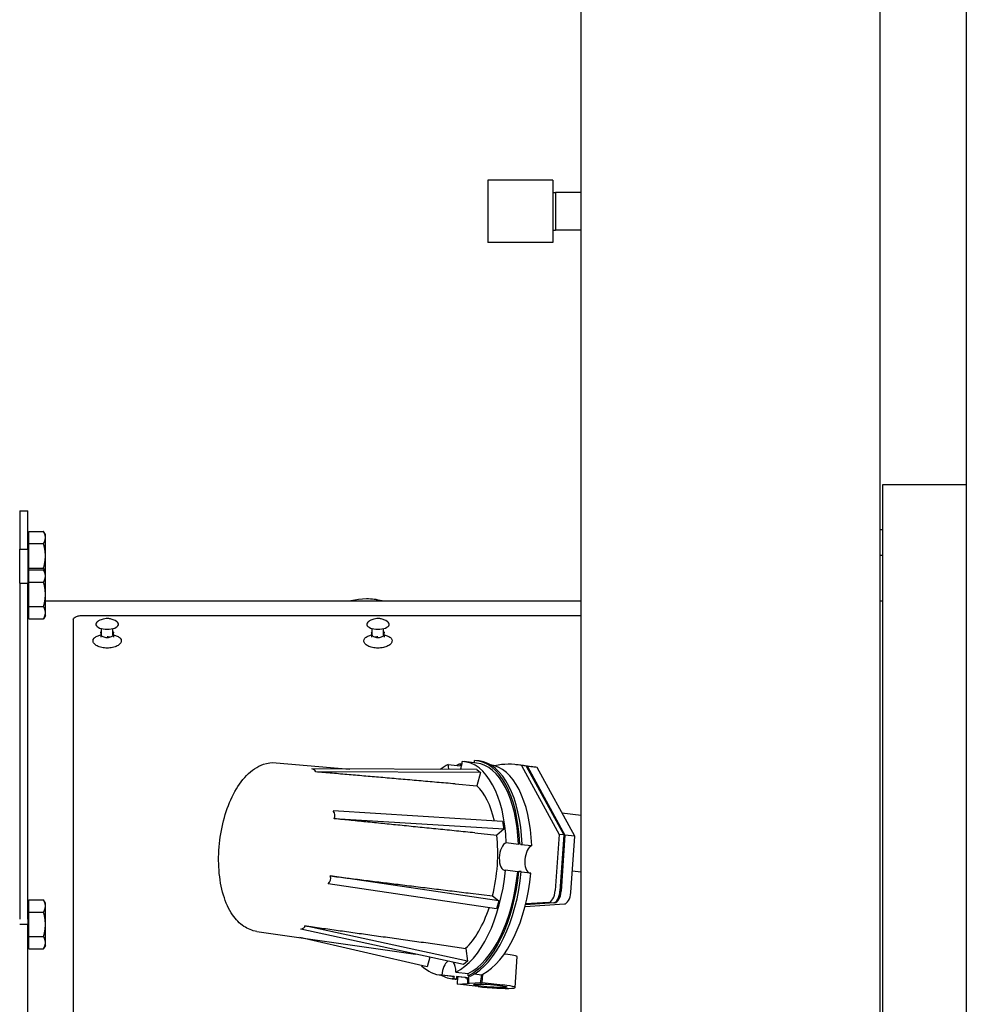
# Model space of a CAD drawing. Header units: inches. Extents: x 12 to 564, y 10 to 374.
# Tile 76 of 158: x 191 to 212, y 120 to 142. Entities that reach past the tile are written whole.
import ezdxf

# ---------------------------------------------------------------- set-up
doc = ezdxf.new("R2010")
doc.units = ezdxf.units.IN
doc.header["$LTSCALE"] = 16
doc.header["$MEASUREMENT"] = 0
doc.layers.add('Visible (ANSI)', color=7, linetype='Continuous', lineweight=30)

msp = doc.modelspace()

# ---------------------------------------------------------------- linework, layer by layer
at = {"layer": 'Visible (ANSI)'}
for p, q in [((211.595, 197.274), (211.595, 89.902)), ((203.058, 101.985), (203.058, 143.397)), ((209.683, 101.985), (209.683, 143.397)), ((200.993, 138.704), (200.993, 137.324)), ((202.433, 138.704), (200.993, 138.704)), ((202.433, 138.704), (202.433, 137.324)), ((202.433, 138.432), (202.496, 138.434)), ((202.496, 138.434), (202.496, 137.594)), ((203.058, 138.434), (202.496, 138.434)), ((202.433, 137.596), (202.496, 137.594)), ((203.058, 137.594), (202.496, 137.594)), ((202.433, 137.324), (200.993, 137.324)), ((209.746, 112.822), (209.746, 131.962)), ((209.746, 131.962), (211.595, 131.962)), ((190.621, 131.373), (190.621, 131.379)), ((190.621, 131.379), (190.8, 131.379)), ((190.621, 131.373), (190.621, 130.524)), ((190.8, 131.379), (190.8, 131.373)), ((190.8, 130.524), (190.8, 131.373)), ((209.746, 130.953), (209.683, 130.953)), ((190.825, 130.801), (190.8, 130.801)), ((190.825, 130.92), (191.149, 130.92)), ((190.825, 130.648), (190.825, 130.92)), ((191.191, 130.848), (191.15, 130.919)), ((191.191, 130.784), (191.191, 130.848)), ((191.191, 130.377), (191.191, 130.784)), ((190.621, 130.524), (190.8, 130.524)), ((190.621, 129.774), (190.621, 130.524)), ((190.8, 130.524), (190.8, 129.774)), ((190.825, 130.648), (191.149, 130.648)), ((190.825, 130.107), (190.825, 130.648)), ((191.191, 129.993), (191.191, 130.377)), ((209.746, 130.388), (209.683, 130.388)), ((190.825, 130.107), (191.149, 130.107)), ((190.825, 130.066), (190.825, 130.107)), ((190.825, 130.066), (191.149, 130.066)), ((190.825, 129.795), (190.825, 130.066)), ((191.191, 129.993), (191.149, 130.066)), ((190.825, 129.957), (190.8, 129.957)), ((190.825, 129.946), (190.8, 129.946)), ((191.191, 129.93), (191.191, 129.993)), ((191.191, 129.524), (191.191, 129.93)), ((190.621, 129.774), (190.8, 129.774)), ((190.621, 129.774), (190.621, 122.325)), ((190.8, 122.325), (190.8, 129.774)), ((190.825, 129.795), (191.149, 129.795)), ((190.825, 129.254), (190.825, 129.795)), ((191.191, 129.119), (191.191, 129.524)), ((198.304, 129.424), (198.304, 129.424)), ((190.825, 129.254), (191.149, 129.254)), ((190.825, 128.983), (190.825, 129.254)), ((191.191, 129.379), (203.058, 129.379)), ((209.683, 129.379), (209.746, 129.379)), ((190.825, 129.103), (190.8, 129.103)), ((190.825, 128.983), (191.149, 128.983)), ((191.191, 129.056), (191.149, 128.983)), ((191.191, 129.056), (191.191, 129.119)), ((191.809, 128.974), (191.809, 115.783)), ((192.059, 129.058), (203.058, 129.058)), ((192.434, 128.62), (192.434, 128.765)), ((192.684, 128.62), (192.684, 128.765)), ((198.434, 128.62), (198.434, 128.765)), ((198.684, 128.62), (198.684, 128.765)), ((192.418, 128.673), (192.418, 128.627)), ((192.418, 128.627), (192.418, 128.574)), ((192.699, 128.627), (192.699, 128.673)), ((192.699, 128.627), (192.699, 128.574)), ((198.418, 128.673), (198.418, 128.627)), ((198.418, 128.627), (198.418, 128.574)), ((198.699, 128.627), (198.699, 128.673)), ((198.699, 128.627), (198.699, 128.574)), ((196.3, 125.792), (197.935, 125.653)), ((200.113, 125.752), (200.382, 125.721)), ((200.384, 125.774), (200.42, 125.769)), ((200.74, 125.786), (200.471, 125.817)), ((200.8, 125.832), (200.746, 125.838)), ((201.722, 125.737), (201.615, 125.749)), ((201.846, 125.717), (201.738, 125.729)), ((201.738, 125.729), (202.571, 124.204)), ((201.963, 125.705), (201.825, 125.721)), ((201.846, 125.717), (202.679, 124.191)), ((202.086, 125.686), (201.871, 125.71)), ((201.871, 125.71), (202.702, 124.186)), ((200.751, 125.64), (197.094, 125.657)), ((200.833, 125.574), (197.176, 125.591)), ((200.751, 125.64), (200.833, 125.574)), ((200.833, 125.574), (200.753, 125.283)), ((202.918, 124.162), (202.086, 125.686)), ((200.267, 125.323), (200.753, 125.283)), ((201.322, 124.488), (197.567, 124.723)), ((202.635, 124.681), (203.058, 124.632)), ((201.346, 124.318), (197.591, 124.552)), ((201.322, 124.488), (201.346, 124.318)), ((200.703, 124.238), (201.193, 124.189)), ((201.346, 124.318), (201.193, 124.189)), ((202.571, 124.204), (202.484, 122.959)), ((202.679, 124.191), (202.571, 124.204)), ((202.679, 124.191), (202.592, 122.946)), ((202.702, 124.186), (202.616, 122.943)), ((202.918, 124.162), (202.702, 124.186)), ((201.403, 124.021), (201.672, 123.99)), ((201.699, 123.995), (201.753, 123.989)), ((201.724, 123.983), (201.966, 123.955)), ((202.678, 124.163), (202.593, 122.942)), ((202.677, 124.165), (202.678, 124.163)), ((202.678, 124.163), (202.677, 124.164)), ((202.832, 122.919), (202.918, 124.162)), ((201.654, 123.378), (201.385, 123.409)), ((201.735, 123.379), (201.681, 123.385)), ((201.948, 123.344), (201.734, 123.368)), ((202.865, 123.396), (203.058, 123.374)), ((201.188, 122.555), (197.455, 123.108)), ((201.236, 122.73), (197.503, 123.283)), ((200.611, 122.9), (201.099, 122.84)), ((190.825, 122.753), (191.149, 122.753)), ((190.825, 122.481), (190.825, 122.753)), ((191.191, 122.681), (191.15, 122.752)), ((191.191, 122.617), (191.191, 122.681)), ((201.099, 122.84), (201.236, 122.73)), ((201.236, 122.73), (201.188, 122.555)), ((201.818, 122.605), (202.689, 122.662)), ((202.473, 122.686), (201.828, 122.644)), ((202.447, 122.685), (201.828, 122.645)), ((202.34, 122.698), (201.833, 122.665)), ((190.825, 122.634), (190.8, 122.634)), ((190.825, 122.481), (191.149, 122.481)), ((190.825, 121.94), (190.825, 122.481)), ((191.191, 122.21), (191.191, 122.617)), ((190.621, 122.212), (190.8, 122.212)), ((190.8, 122.325), (190.8, 122.212)), ((190.8, 114.566), (190.8, 122.212)), ((191.191, 121.805), (191.191, 122.21)), ((195.873, 122.055), (199.389, 121.55)), ((200.451, 121.318), (196.847, 122.103)), ((200.543, 121.396), (196.939, 122.18)), ((190.825, 121.79), (190.8, 121.79)), ((190.825, 121.94), (191.149, 121.94)), ((190.825, 121.671), (190.825, 121.94)), ((191.191, 121.743), (191.191, 121.805)), ((199.65, 121.266), (196.831, 121.917)), ((190.825, 121.671), (191.149, 121.671)), ((191.191, 121.743), (191.15, 121.672)), ((200.02, 121.749), (200.503, 121.679)), ((200.503, 121.679), (200.543, 121.396)), ((201.373, 121.551), (201.356, 121.553)), ((199.708, 121.48), (199.65, 121.266)), ((200.543, 121.396), (200.451, 121.318)), ((201.597, 120.812), (201.644, 121.495)), ((200.288, 121.154), (200.557, 121.123)), ((200.697, 121.112), (200.853, 121.094)), ((200.199, 121.058), (199.93, 121.089)), ((200.244, 121.055), (199.975, 121.086)), ((200.247, 121), (200.193, 121.006)), ((200.297, 120.996), (200.243, 121.003)), ((200.541, 121.025), (200.298, 121.053)), ((200.496, 121.029), (200.298, 121.051)), ((200.319, 120.884), (200.33, 121.048)), ((200.319, 120.884), (200.546, 120.899)), ((200.573, 120.896), (200.546, 120.899)), ((200.555, 121.071), (200.609, 121.065)), ((200.856, 120.914), (200.573, 120.896)), ((200.829, 120.917), (200.868, 120.92)), ((200.829, 120.917), (200.856, 120.914)), ((200.868, 120.92), (200.881, 121.108)), ((200.868, 120.92), (201.326, 120.867)), ((200.777, 120.832), (200.319, 120.884))]:
    msp.add_line(p, q, dxfattribs=at)
for end in [104.7178, 90]:
    msp.add_arc((198.304, 128.065), 1.359, 75.2822, end, dxfattribs=at)
for centre, major_axis, ratio, start_param, end_param in [((192.559, 128.862), (-0.25, 0), 0.447915, 5.666663, 10.0413), ((198.559, 128.862), (-0.25, 0), 0.447915, 5.666663, 10.0413), ((200.2, 123.453), (0.27, 2.364), 0.497118, 0.298922, 0.446277), ((200.27, 125.806), (0.035, 0.308), 0.497118, 1.804501, 2.185718), ((200.47, 123.422), (0.276, 2.416), 0.497118, 0.295652, 0.362338), ((200.539, 125.775), (0.035, 0.308), 0.497118, 1.633513, 1.804501), ((200.27, 125.806), (-0.035, -0.308), 0.497118, 1.064822, 1.674066), ((200.2, 123.453), (0.27, 2.364), 0.497118, 5.011311, 6.321237), ((200.539, 125.775), (-0.035, -0.308), 0.497118, 1.679651, 1.845054), ((200.47, 123.422), (0.276, 2.416), 0.497118, 5.008041, 6.324508), ((200.47, 123.422), (0.27, 2.364), 0.497118, 5.011311, 6.283185), ((200.523, 123.416), (0.276, 2.416), 0.497118, 5.008041, 6.283185), ((200.766, 123.388), (0.27, 2.36), 0.497118, 5.01142, 6.26939), ((200.978, 120.188), (0.636, 5.562), 0.497118, 6.238114, 6.450154), ((201.086, 120.175), (0.636, 5.562), 0.497118, 6.238114, 6.283185), ((201.112, 120.172), (0.636, 5.558), 0.497118, 6.238316, 6.246983), ((201.327, 120.148), (0.636, 5.558), 0.497118, 6.238316, 6.283185), ((183.834, 125.686), (-13.343, 0.087), 0.038486, 3.126497, 3.253985), ((200.2, 123.453), (0.227, 1.987), 0.497118, 5.32284, 5.936019), ((183.922, 125.49), (-13.686, 0.881), 0.096458, 3.097903, 3.225392), ((200.2, 123.453), (-0.227, -1.987), 0.497118, 1.314385, 2.006639), ((201.404, 123.717), (-0.035, -0.308), 0.497118, 3.375297, 6.386455), ((201.673, 123.686), (0.035, 0.308), 0.497118, 0.062716, 0.233705), ((201.727, 123.68), (0.035, 0.308), 0.497118, 0.062716, 0.248066), ((201.97, 123.652), (0.035, 0.308), 0.497118, 0.248066, 3.052684), ((200.2, 123.453), (-0.27, -2.364), 0.497118, 0.298922, 1.608848), ((200.47, 123.422), (-0.276, -2.416), 0.497118, 0.295652, 1.612119), ((200.47, 123.422), (-0.27, -2.364), 0.497118, 0.298922, 1.608848), ((200.523, 123.416), (-0.276, -2.416), 0.497118, 0.295652, 1.612119), ((200.766, 123.388), (-0.27, -2.36), 0.497118, 0.322008, 1.60874), ((201.673, 123.686), (-0.035, -0.308), 0.497118, 0.10327, 0.274258), ((183.902, 125.205), (-13.608, 1.996), 0.102863, 3.065187, 3.192676), ((202.357, 122.95), (-0.029, -0.252), 0.497118, 0.089606, 1.660402), ((202.465, 122.938), (-0.029, -0.252), 0.497118, 0.089606, 1.660402), ((202.491, 122.935), (-0.028, -0.248), 0.497118, 0.089606, 1.660402), ((202.491, 122.935), (-0.023, -0.202), 0.497118, 1.264783, 1.660402), ((202.706, 122.91), (-0.028, -0.248), 0.497118, 0.089606, 1.660402), ((200.2, 123.453), (-0.227, -1.987), 0.497118, 0.527442, 1.173187), ((183.786, 124.996), (13.153, -2.831), 0.055412, 6.17634, 6.303828), ((201.099, 121.533), (0.546, -0.038), 0.077645, 0, 1.048786), ((200.131, 121.1), (0.035, 0.308), 0.497118, 0.373846, 1.674066), ((200.131, 121.1), (-0.035, -0.308), 0.497118, 1.804501, 2.667548), ((200.2, 123.453), (-0.27, -2.364), 0.497118, 5.915986, 6.321237), ((200.4, 121.069), (-0.035, -0.308), 0.497118, 1.633513, 1.804501), ((200.47, 123.422), (-0.276, -2.416), 0.497118, 6.075259, 6.324508), ((200.47, 123.422), (-0.27, -2.364), 0.497118, 0, 0.038052), ((200.4, 121.069), (0.035, 0.308), 0.497118, 1.674066, 1.845054), ((200.523, 123.416), (-0.276, -2.416), 0.497118, 0, 0.041322), ((200.454, 121.063), (-0.035, -0.308), 0.497118, 4.801297, 4.986647), ((200.766, 123.388), (-0.27, -2.36), 0.497118, 0, 0.037943), ((200.696, 121.035), (0.035, 0.308), 0.497118, 1.659705, 2.085664), ((200.723, 121.032), (-0.035, -0.308), 0.497118, 4.649673, 5.227257), ((200.696, 121.035), (-0.035, -0.308), 0.497118, 1.23514, 1.818862), ((200.766, 123.388), (-0.27, -2.36), 0.497118, 0.299031, 0.322008), ((201.051, 120.849), (0.546, -0.038), 0.077645, 4.190379, 7.331971)]:
    msp.add_ellipse(centre, major_axis=major_axis, ratio=ratio, start_param=start_param, end_param=end_param, dxfattribs=at)
msp.add_ellipse((201.051, 120.849), major_axis=(0.374, -0.026), ratio=0.077645, dxfattribs=at)
for points, weights in [([(191.191, 130.784), (191.191, 130.847), (191.149, 130.92)], [1, 1.0379548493, 1]), ([(191.149, 130.92), (191.149, 130.92), (191.15, 130.919)], [1, 1.00026790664, 1.00053203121]), ([(191.149, 130.648), (191.191, 130.721), (191.191, 130.784)], [1, 1.0379548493, 1]), ([(191.191, 130.377), (191.191, 130.503), (191.149, 130.648)], [1, 1.0379548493, 1]), ([(191.149, 130.107), (191.191, 130.252), (191.191, 130.377)], [1, 1.0379548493, 1]), ([(191.189, 129.996), (191.183, 130.047), (191.149, 130.107)], [1.01120014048, 1.03112620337, 1]), ([(191.191, 129.93), (191.191, 129.993), (191.149, 130.066)], [1, 1.0379548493, 1]), ([(191.149, 129.795), (191.191, 129.868), (191.191, 129.93)], [1, 1.0379548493, 1]), ([(191.191, 129.524), (191.191, 129.65), (191.149, 129.795)], [1, 1.0379548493, 1]), ([(191.149, 129.254), (191.191, 129.399), (191.191, 129.524)], [1, 1.0379548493, 1]), ([(191.191, 129.119), (191.191, 129.181), (191.149, 129.254)], [1, 1.0379548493, 1]), ([(191.149, 128.983), (191.191, 129.056), (191.191, 129.119)], [1, 1.0379548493, 1]), ([(200.267, 125.323), (198.686, 125.46), (197.176, 125.591)], [1.00008497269, 1.00032281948, 1.00003396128]), ([(200.703, 124.238), (199.111, 124.399), (197.591, 124.552)], [1.00008497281, 1.00032281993, 1.00003396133]), ([(197.503, 123.283), (199.021, 123.096), (200.611, 122.9)], [1.00003396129, 1.00032281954, 1.0000849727]), ([(191.191, 122.617), (191.191, 122.68), (191.149, 122.753)], [1, 1.0379548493, 1]), ([(191.149, 122.753), (191.149, 122.753), (191.15, 122.752)], [1, 1.00028052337, 1.00055690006]), ([(191.149, 122.481), (191.191, 122.554), (191.191, 122.617)], [1, 1.0379548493, 1]), ([(191.191, 122.21), (191.191, 122.336), (191.149, 122.481)], [1, 1.0379548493, 1]), ([(191.149, 121.94), (191.191, 122.085), (191.191, 122.21)], [1, 1.0379548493, 1]), ([(196.939, 122.18), (198.444, 121.969), (200.02, 121.749)], [1.00003396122, 1.00032281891, 1.00008497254]), ([(191.191, 121.805), (191.191, 121.868), (191.149, 121.94)], [1, 1.0379548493, 1]), ([(191.149, 121.671), (191.191, 121.743), (191.191, 121.805)], [1, 1.0379548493, 1])]:
    msp.add_rational_spline(points, weights, degree=2, dxfattribs=at)
for points, knots in [([(191.809, 128.974), (191.809, 128.985), (191.815, 128.997), (191.841, 129.018), (191.86, 129.027), (191.904, 129.042), (191.932, 129.048), (191.994, 129.056), (192.027, 129.058), (192.059, 129.058)], [-0.956908, -0.956908, -0.956908, -0.956908, -0.717652, -0.717652, -0.4783959, -0.4783959, -0.239198, -0.239198, 0, 0, 0, 0]), ([(192.763, 128.926), (192.725, 128.95), (192.696, 128.962), (192.642, 128.979), (192.618, 128.983), (192.576, 128.988), (192.557, 128.988), (192.516, 128.985), (192.494, 128.982), (192.442, 128.969), (192.411, 128.959), (192.365, 128.933), (192.36, 128.93), (192.355, 128.926)], [2.22352, 2.22352, 2.22352, 2.22352, 2.557517, 2.557517, 2.939226, 2.939226, 3.320936, 3.320936, 3.702645, 3.702645, 4.084355, 4.084355, 4.132068, 4.132068, 4.132068, 4.132068]), ([(198.763, 128.926), (198.725, 128.95), (198.696, 128.962), (198.642, 128.979), (198.618, 128.983), (198.576, 128.988), (198.557, 128.988), (198.516, 128.985), (198.494, 128.982), (198.442, 128.969), (198.411, 128.959), (198.365, 128.933), (198.36, 128.93), (198.355, 128.926)], [2.425233, 2.425233, 2.425233, 2.425233, 2.759229, 2.759229, 3.140939, 3.140939, 3.522648, 3.522648, 3.904358, 3.904358, 4.286067, 4.286067, 4.333781, 4.333781, 4.333781, 4.333781]), ([(192.699, 128.627), (192.73, 128.62), (192.757, 128.611), (192.808, 128.587), (192.832, 128.57), (192.864, 128.533), (192.871, 128.513), (192.871, 128.474), (192.864, 128.453), (192.832, 128.414), (192.808, 128.396), (192.752, 128.367), (192.717, 128.354), (192.64, 128.337), (192.598, 128.333), (192.52, 128.333), (192.478, 128.337), (192.401, 128.354), (192.366, 128.367), (192.31, 128.396), (192.286, 128.414), (192.254, 128.453), (192.246, 128.474), (192.246, 128.513), (192.254, 128.533), (192.286, 128.57), (192.31, 128.587), (192.361, 128.611), (192.388, 128.62), (192.418, 128.627)], [0.354051, 0.354051, 0.354051, 0.354051, 0.597974, 0.597974, 0.897182, 0.897182, 1.19639, 1.19639, 1.49613, 1.49613, 1.79587, 1.79587, 2.09491, 2.09491, 2.393951, 2.393951, 2.692991, 2.692991, 2.992031, 2.992031, 3.291771, 3.291771, 3.591512, 3.591512, 3.89072, 3.89072, 4.189928, 4.189928, 4.43385, 4.43385, 4.43385, 4.43385]), ([(192.418, 128.673), (192.418, 128.681), (192.422, 128.69), (192.431, 128.699), (192.432, 128.7), (192.434, 128.702)], [1.6131818, 1.6131818, 1.6131818, 1.6131818, 1.7476136, 1.7476136, 1.7750017, 1.7750017, 1.7750017, 1.7750017]), ([(192.684, 128.62), (192.684, 128.613), (192.681, 128.605), (192.668, 128.591), (192.658, 128.585), (192.636, 128.575), (192.622, 128.57), (192.591, 128.564), (192.575, 128.563), (192.543, 128.563), (192.526, 128.564), (192.496, 128.57), (192.482, 128.575), (192.459, 128.585), (192.45, 128.591), (192.437, 128.605), (192.434, 128.613), (192.434, 128.62)], [0.4784025, 0.4784025, 0.4784025, 0.4784025, 0.5980031, 0.5980031, 0.7176038, 0.7176038, 0.8372044, 0.8372044, 0.956805, 0.956805, 1.0764056, 1.0764056, 1.1960063, 1.1960063, 1.3156069, 1.3156069, 1.4352075, 1.4352075, 1.4352075, 1.4352075]), ([(192.628, 128.572), (192.621, 128.574), (192.614, 128.576), (192.591, 128.58), (192.575, 128.581), (192.559, 128.581)], [-0.1764637, -0.1764637, -0.1764637, -0.1764637, -0.1196007, -0.1196007, 0, 0, 0, 0]), ([(192.684, 128.702), (192.686, 128.7), (192.687, 128.699), (192.696, 128.69), (192.699, 128.681), (192.699, 128.673)], [2.5268163, 2.5268163, 2.5268163, 2.5268163, 2.5542045, 2.5542045, 2.6886363, 2.6886363, 2.6886363, 2.6886363]), ([(198.699, 128.627), (198.73, 128.62), (198.757, 128.611), (198.808, 128.587), (198.832, 128.57), (198.864, 128.533), (198.871, 128.513), (198.871, 128.474), (198.864, 128.453), (198.832, 128.414), (198.808, 128.396), (198.752, 128.367), (198.717, 128.354), (198.64, 128.337), (198.598, 128.333), (198.52, 128.333), (198.478, 128.337), (198.401, 128.354), (198.366, 128.367), (198.31, 128.396), (198.286, 128.414), (198.254, 128.453), (198.246, 128.474), (198.246, 128.513), (198.254, 128.533), (198.286, 128.57), (198.31, 128.587), (198.361, 128.611), (198.388, 128.62), (198.418, 128.627)], [0.354051, 0.354051, 0.354051, 0.354051, 0.597974, 0.597974, 0.897182, 0.897182, 1.19639, 1.19639, 1.49613, 1.49613, 1.79587, 1.79587, 2.09491, 2.09491, 2.393951, 2.393951, 2.692991, 2.692991, 2.992031, 2.992031, 3.291771, 3.291771, 3.591512, 3.591512, 3.89072, 3.89072, 4.189928, 4.189928, 4.43385, 4.43385, 4.43385, 4.43385]), ([(198.418, 128.673), (198.418, 128.681), (198.422, 128.69), (198.431, 128.699), (198.432, 128.7), (198.434, 128.702)], [1.6131818, 1.6131818, 1.6131818, 1.6131818, 1.7476136, 1.7476136, 1.7750017, 1.7750017, 1.7750017, 1.7750017]), ([(198.684, 128.62), (198.684, 128.613), (198.681, 128.605), (198.668, 128.591), (198.658, 128.585), (198.636, 128.575), (198.622, 128.57), (198.591, 128.564), (198.575, 128.563), (198.543, 128.563), (198.526, 128.564), (198.496, 128.57), (198.482, 128.575), (198.459, 128.585), (198.45, 128.591), (198.437, 128.605), (198.434, 128.613), (198.434, 128.62)], [0.4784025, 0.4784025, 0.4784025, 0.4784025, 0.5980031, 0.5980031, 0.7176038, 0.7176038, 0.8372044, 0.8372044, 0.956805, 0.956805, 1.0764056, 1.0764056, 1.1960063, 1.1960063, 1.3156069, 1.3156069, 1.4352075, 1.4352075, 1.4352075, 1.4352075]), ([(198.559, 128.581), (198.543, 128.581), (198.526, 128.58), (198.504, 128.576), (198.497, 128.574), (198.49, 128.572)], [-1.9136113, -1.9136113, -1.9136113, -1.9136113, -1.7940106, -1.7940106, -1.7371476, -1.7371476, -1.7371476, -1.7371476]), ([(198.684, 128.702), (198.686, 128.7), (198.687, 128.699), (198.696, 128.69), (198.699, 128.681), (198.699, 128.673)], [2.5268163, 2.5268163, 2.5268163, 2.5268163, 2.5542045, 2.5542045, 2.6886363, 2.6886363, 2.6886363, 2.6886363]), ([(195.873, 122.055), (195.771, 122.069), (195.674, 122.109), (195.491, 122.23), (195.408, 122.318), (195.252, 122.545), (195.186, 122.693), (195.085, 123.027), (195.052, 123.214), (195.023, 123.601), (195.026, 123.801), (195.067, 124.196), (195.104, 124.391), (195.208, 124.763), (195.275, 124.938), (195.44, 125.255), (195.537, 125.396), (195.759, 125.624), (195.884, 125.712), (196.114, 125.788), (196.208, 125.8), (196.3, 125.792)], [4.816318, 4.816318, 4.816318, 4.816318, 5.050283, 5.050283, 5.321556, 5.321556, 5.658066, 5.658066, 6.007208, 6.007208, 6.348305, 6.348305, 6.68616, 6.68616, 7.026386, 7.026386, 7.374144, 7.374144, 7.71682, 7.71682, 7.929263, 7.929263, 7.929263, 7.929263])]:
    msp.add_open_spline(points, degree=3, knots=knots, dxfattribs=at)

doc.saveas('drawing.dxf')
